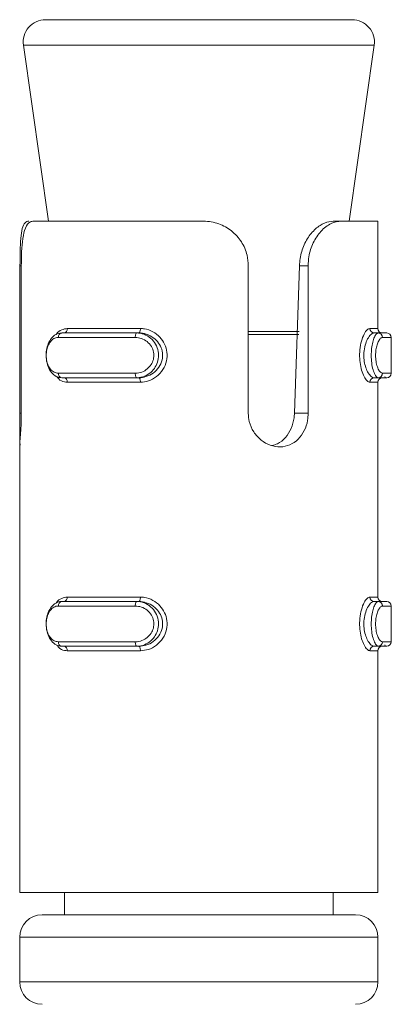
# Model space of a CAD drawing. Header units: millimetres. Extents: x -374 to 373, y -1423 to -22.
# Tile 37 of 39: x 259 to 267, y -44 to -22. Entities that reach past the tile are written whole.
import ezdxf

# ---------------------------------------------------------------- set-up
doc = ezdxf.new("R2010")
doc.units = ezdxf.units.MM

msp = doc.modelspace()

# ---------------------------------------------------------------- linework, layer by layer
at = {"color": 7, "linetype": 'Continuous', "lineweight": 15}
for p, q in [((259.642, -22.321), (266.489, -22.321)), ((259.147, -22.891), (259.708, -26.821)), ((266.423, -26.821), (266.984, -22.891)), ((259.378, -26.821), (263.128, -26.821)), ((266.251, -26.821), (266.07, -26.821)), ((266.251, -26.821), (267.066, -26.821)), ((267.066, -29.221), (267.066, -26.821)), ((259.071, -31.115), (259.071, -27.821)), ((259.101, -27.821), (259.101, -31.115)), ((264.17, -31.115), (264.17, -27.821)), ((265.203, -31.115), (265.311, -27.821)), ((265.509, -27.821), (265.509, -31.115)), ((260.003, -29.321), (261.677, -29.321)), ((261.728, -29.321), (261.677, -29.321)), ((266.981, -29.321), (267.074, -29.321)), ((267.074, -29.321), (267.265, -29.321)), ((267.365, -30.221), (267.365, -29.421)), ((261.677, -30.321), (260.003, -30.321)), ((261.728, -30.321), (261.677, -30.321)), ((266.981, -30.321), (267.074, -30.321)), ((267.265, -30.321), (267.074, -30.321)), ((267.066, -35.221), (267.066, -30.421)), ((259.066, -31.624), (259.066, -31.826)), ((259.066, -31.826), (259.066, -41.821)), ((260.003, -35.321), (261.677, -35.321)), ((261.728, -35.321), (261.677, -35.321)), ((266.981, -35.321), (267.074, -35.321)), ((267.074, -35.321), (267.265, -35.321)), ((267.365, -36.221), (267.365, -35.421)), ((261.677, -36.321), (260.003, -36.321)), ((261.728, -36.321), (261.677, -36.321)), ((266.981, -36.321), (267.074, -36.321)), ((267.066, -41.821), (267.066, -36.421)), ((267.265, -36.321), (267.074, -36.321)), ((259.066, -41.821), (267.066, -41.821)), ((260.066, -41.821), (260.066, -42.321)), ((266.066, -42.321), (266.066, -41.821)), ((259.566, -42.321), (266.566, -42.321)), ((259.066, -42.821), (259.066, -43.821)), ((267.066, -43.821), (267.066, -42.821))]:
    msp.add_line(p, q, dxfattribs=at)
at = {"color": 7, "linetype": 'Continuous', "lineweight": 0}
for p, q in [((260.922, -22.891), (259.147, -22.891)), ((266.984, -22.891), (260.922, -22.891)), ((259.071, -27.821), (259.101, -27.821)), ((265.509, -27.821), (265.311, -27.821)), ((260.127, -29.221), (261.761, -29.221)), ((266.885, -29.221), (267.066, -29.221)), ((261.645, -29.421), (259.928, -29.421)), ((264.17, -29.286), (265.307, -29.286)), ((265.297, -29.356), (264.17, -29.356)), ((267.365, -29.421), (267.169, -29.421)), ((259.928, -30.221), (261.645, -30.221)), ((267.169, -30.221), (267.365, -30.221)), ((261.761, -30.421), (260.127, -30.421)), ((267.066, -30.421), (266.885, -30.421)), ((259.071, -31.115), (259.101, -31.115)), ((265.509, -31.115), (265.203, -31.115)), ((260.127, -35.221), (261.761, -35.221)), ((266.885, -35.221), (267.066, -35.221)), ((261.645, -35.421), (259.928, -35.421)), ((267.365, -35.421), (267.169, -35.421)), ((259.928, -36.221), (261.645, -36.221)), ((267.169, -36.221), (267.365, -36.221)), ((261.761, -36.421), (260.127, -36.421)), ((267.066, -36.421), (266.885, -36.421)), ((267.066, -42.821), (259.066, -42.821)), ((259.066, -43.821), (267.066, -43.821))]:
    msp.add_line(p, q, dxfattribs=at)
at = {"color": 7, "linetype": 'Continuous', "lineweight": 0, "flags": 128}
for points in [[(261.761, -29.221), (261.76, -29.24), (261.758, -29.259), (261.755, -29.276), (261.751, -29.291), (261.746, -29.304), (261.74, -29.313), (261.734, -29.319), (261.728, -29.321)], [(261.677, -29.321), (261.671, -29.323), (261.665, -29.328), (261.659, -29.338), (261.655, -29.35), (261.651, -29.365), (261.648, -29.382), (261.646, -29.401), (261.645, -29.421)], [(261.645, -30.221), (261.646, -30.24), (261.648, -30.259), (261.651, -30.276), (261.655, -30.291), (261.659, -30.304), (261.665, -30.313), (261.671, -30.319), (261.677, -30.321)], [(261.728, -30.321), (261.734, -30.323), (261.74, -30.328), (261.746, -30.338), (261.751, -30.35), (261.755, -30.365), (261.758, -30.382), (261.76, -30.401), (261.761, -30.421)], [(261.677, -35.321), (261.671, -35.323), (261.665, -35.328), (261.659, -35.338), (261.655, -35.35), (261.651, -35.365), (261.648, -35.382), (261.646, -35.401), (261.645, -35.421)], [(261.761, -35.221), (261.76, -35.24), (261.758, -35.259), (261.755, -35.276), (261.751, -35.291), (261.746, -35.304), (261.74, -35.313), (261.734, -35.319), (261.728, -35.321)], [(261.645, -36.221), (261.646, -36.24), (261.648, -36.259), (261.651, -36.276), (261.655, -36.291), (261.659, -36.304), (261.665, -36.313), (261.671, -36.319), (261.677, -36.321)], [(261.728, -36.321), (261.734, -36.323), (261.74, -36.328), (261.746, -36.338), (261.751, -36.35), (261.755, -36.365), (261.758, -36.382), (261.76, -36.401), (261.761, -36.421)]]:
    msp.add_lwpolyline(points, dxfattribs=at)
at = {"color": 7, "linetype": 'Continuous', "lineweight": 15}
for centre, radius, start, end in [((259.642, -22.821), 0.5, 90, 188.1301), ((266.489, -22.821), 0.5, 351.8699, 90), ((267.166, -29.221), 0.1, 180, 270), ((267.265, -29.421), 0.1, 0, 90), ((267.166, -30.421), 0.1, 90, 180), ((267.265, -30.221), 0.1, 270, 0), ((267.166, -35.221), 0.1, 180, 270), ((267.265, -35.421), 0.1, 0, 90), ((267.265, -36.221), 0.1, 270, 0), ((267.166, -36.421), 0.1, 90, 180), ((259.566, -42.821), 0.5, 90, 180), ((266.566, -42.821), 0.5, 0, 90), ((259.566, -43.821), 0.5, 180, 270), ((266.566, -43.821), 0.5, 270, 0)]:
    msp.add_arc(centre, radius, start, end, dxfattribs=at)
at = {"color": 7, "linetype": 'Continuous', "lineweight": 0}
for centre, radius, start, end in [((260.038, -29.232), 0.0899, 280.0374, 7.3554), ((266.983, -29.223), 0.0978, 178.7105, 268.6498), ((260.018, -29.41), 0.0901, 99.6239, 187.1269), ((267.071, -29.418), 0.0976, 358.5996, 88.5194), ((260.018, -30.232), 0.0901, 172.864, 260.3852), ((260.038, -30.409), 0.0899, 352.6473, 79.9558), ((266.983, -30.418), 0.0978, 91.3564, 181.2875), ((267.071, -30.223), 0.0976, 271.472, 1.409), ((260.018, -35.41), 0.0901, 99.6148, 187.136), ((260.038, -35.232), 0.0899, 280.0442, 7.3527), ((266.983, -35.223), 0.0978, 178.7125, 268.6436), ((267.071, -35.418), 0.0976, 358.591, 88.528), ((260.018, -36.232), 0.0901, 172.8731, 260.3761), ((267.071, -36.223), 0.0976, 271.4806, 1.4004), ((260.038, -36.409), 0.0899, 352.6446, 79.9626), ((266.983, -36.418), 0.0978, 91.3502, 181.2895)]:
    msp.add_arc(centre, radius, start, end, dxfattribs=at)
at = {"color": 7, "linetype": 'Continuous', "lineweight": 15}
for points, knots in [([(259.071, -27.821), (259.072, -27.71), (259.073, -27.49), (259.085, -27.196), (259.118, -26.973), (259.177, -26.842), (259.238, -26.827), (259.267, -26.821)], [0, 0, 0, 0, 0.2041809, 0.4083736, 0.6123263, 0.8181289, 1, 1, 1, 1]), ([(259.378, -26.821), (259.352, -26.824), (259.276, -26.834), (259.188, -26.951), (259.131, -27.195), (259.105, -27.496), (259.102, -27.714), (259.101, -27.821)], [0, 0, 0, 0, 0.128832, 0.376934, 0.595706, 0.80206, 1, 1, 1, 1]), ([(264.17, -27.821), (264.165, -27.741), (264.152, -27.552), (264.03, -27.273), (263.808, -27.026), (263.512, -26.866), (263.273, -26.822), (263.144, -26.821), (263.128, -26.821)], [0, 0, 0, 0, 0.147078, 0.351354, 0.555299, 0.760038, 0.971377, 1, 1, 1, 1]), ([(265.311, -27.821), (265.323, -27.712), (265.347, -27.494), (265.484, -27.202), (265.668, -26.982), (265.878, -26.844), (266.005, -26.829), (266.07, -26.821)], [0, 0, 0, 0, 0.201317, 0.402868, 0.601709, 0.799283, 1, 1, 1, 1]), ([(266.251, -26.821), (266.174, -26.831), (266.02, -26.853), (265.788, -27.031), (265.612, -27.294), (265.521, -27.573), (265.512, -27.752), (265.509, -27.821)], [0, 0, 0, 0, 0.227112, 0.454904, 0.667249, 0.872122, 1, 1, 1, 1]), ([(260.003, -30.321), (260.003, -30.321), (259.957, -30.321), (259.879, -30.3), (259.77, -30.211), (259.694, -30.075), (259.654, -29.912), (259.653, -29.745), (259.686, -29.591), (259.75, -29.46), (259.843, -29.363), (259.936, -29.325), (259.988, -29.321), (260.003, -29.321), (260.003, -29.321)], [0, 0, 0, 0, 0.000037, 0.112218, 0.224485, 0.337099, 0.445584, 0.547542, 0.646165, 0.746789, 0.852427, 0.963254, 0.999963, 1, 1, 1, 1]), ([(261.728, -30.321), (261.728, -30.321), (261.781, -30.321), (261.893, -30.303), (262.051, -30.224), (262.18, -30.093), (262.254, -29.931), (262.263, -29.763), (262.214, -29.608), (262.116, -29.475), (261.977, -29.373), (261.839, -29.327), (261.755, -29.321), (261.728, -29.321), (261.728, -29.321)], [0, 0, 0, 0, 0.000038, 0.101129, 0.213606, 0.327129, 0.43587, 0.536189, 0.632076, 0.730789, 0.836855, 0.949308, 0.999962, 1, 1, 1, 1]), ([(267.233, -30.321), (267.233, -30.321), (267.229, -30.321), (267.223, -30.306), (267.217, -30.29)], [0, 0, 0, 0, 0.000335, 1, 1, 1, 1]), ([(259.077, -31.828), (259.073, -31.794), (259.064, -31.727), (259.066, -31.537), (259.071, -31.324), (259.071, -31.177), (259.071, -31.115)], [0, 0, 0, 0, 0.264144, 0.532099, 0.802397, 1, 1, 1, 1]), ([(259.101, -31.115), (259.101, -31.168), (259.1, -31.303), (259.088, -31.512), (259.074, -31.698), (259.064, -31.807), (259.066, -31.823), (259.067, -31.826)], [0, 0, 0, 0, 0.1668795, 0.4270681, 0.6902745, 0.9569785, 1, 1, 1, 1]), ([(265.509, -31.115), (265.506, -31.168), (265.499, -31.304), (265.43, -31.511), (265.294, -31.703), (265.106, -31.832), (264.886, -31.879), (264.658, -31.841), (264.448, -31.723), (264.282, -31.538), (264.186, -31.324), (264.175, -31.177), (264.17, -31.115)], [0, 0, 0, 0, 0.0675426, 0.1728511, 0.2793805, 0.3873244, 0.4946843, 0.6004069, 0.7059569, 0.8130294, 0.9210395, 1, 1, 1, 1]), ([(264.7, -31.834), (264.742, -31.824), (264.855, -31.796), (265.008, -31.663), (265.137, -31.461), (265.193, -31.264), (265.2, -31.148), (265.203, -31.115)], [0, 0, 0, 0, 0.145442, 0.396133, 0.649423, 0.901022, 1, 1, 1, 1]), ([(260.003, -36.321), (260.003, -36.321), (259.957, -36.321), (259.879, -36.3), (259.77, -36.211), (259.694, -36.075), (259.654, -35.912), (259.653, -35.745), (259.686, -35.591), (259.75, -35.46), (259.843, -35.363), (259.936, -35.325), (259.988, -35.321), (260.003, -35.321), (260.003, -35.321)], [0, 0, 0, 0, 0.0000366, 0.1122174, 0.2244868, 0.3370973, 0.4455859, 0.5475445, 0.6461669, 0.7467907, 0.852429, 0.9632544, 0.9999634, 1, 1, 1, 1]), ([(261.728, -36.321), (261.728, -36.321), (261.781, -36.321), (261.893, -36.303), (262.051, -36.224), (262.18, -36.093), (262.254, -35.931), (262.263, -35.763), (262.214, -35.608), (262.116, -35.475), (261.977, -35.373), (261.839, -35.327), (261.755, -35.321), (261.728, -35.321), (261.728, -35.321)], [0, 0, 0, 0, 0.000038, 0.101129, 0.213606, 0.327133, 0.435874, 0.536192, 0.632074, 0.730792, 0.836855, 0.949308, 0.999962, 1, 1, 1, 1]), ([(267.233, -36.321), (267.233, -36.321), (267.229, -36.321), (267.223, -36.306), (267.217, -36.29)], [0, 0, 0, 0, 0.000335, 1, 1, 1, 1])]:
    msp.add_open_spline(points, degree=3, knots=knots, dxfattribs=at)
at = {"color": 7, "linetype": 'Continuous', "lineweight": 0}
for points, knots in [([(259.88, -29.358), (259.882, -29.354), (259.912, -29.298), (259.997, -29.242), (260.085, -29.227), (260.127, -29.221)], [0, 0, 0, 0, 0.038687, 0.54562, 1, 1, 1, 1]), ([(261.761, -29.221), (261.791, -29.222), (261.887, -29.227), (262.044, -29.284), (262.201, -29.406), (262.31, -29.566), (262.365, -29.752), (262.355, -29.952), (262.273, -30.147), (262.128, -30.303), (261.948, -30.403), (261.821, -30.415), (261.761, -30.421)], [0, 0, 0, 0, 0.049966, 0.160721, 0.265971, 0.36526, 0.462973, 0.565669, 0.676021, 0.789422, 0.900469, 1, 1, 1, 1]), ([(266.885, -30.421), (266.876, -30.419), (266.845, -30.414), (266.788, -30.357), (266.725, -30.235), (266.678, -30.075), (266.654, -29.89), (266.658, -29.689), (266.694, -29.495), (266.755, -29.338), (266.824, -29.239), (266.865, -29.226), (266.885, -29.221)], [0, 0, 0, 0, 0.049965, 0.1607211, 0.2659695, 0.3652583, 0.4629715, 0.5656713, 0.6760236, 0.7894243, 0.9004677, 1, 1, 1, 1]), ([(259.928, -29.421), (259.917, -29.421), (259.874, -29.423), (259.804, -29.454), (259.731, -29.532), (259.682, -29.636), (259.656, -29.76), (259.657, -29.894), (259.688, -30.025), (259.747, -30.133), (259.83, -30.206), (259.895, -30.216), (259.928, -30.221)], [0, 0, 0, 0, 0.037283, 0.149823, 0.256283, 0.356426, 0.453448, 0.553209, 0.659992, 0.772414, 0.885916, 1, 1, 1, 1]), ([(261.645, -30.221), (261.661, -30.22), (261.722, -30.218), (261.827, -30.187), (261.94, -30.11), (262.021, -30.005), (262.064, -29.882), (262.063, -29.747), (262.011, -29.616), (261.915, -29.508), (261.787, -29.435), (261.693, -29.425), (261.645, -29.421)], [0, 0, 0, 0, 0.037282, 0.149826, 0.256282, 0.356423, 0.453446, 0.553206, 0.659994, 0.772418, 0.885916, 1, 1, 1, 1]), ([(261.677, -29.321), (261.677, -29.321), (261.734, -29.321), (261.844, -29.341), (261.995, -29.43), (262.108, -29.566), (262.168, -29.729), (262.169, -29.896), (262.12, -30.05), (262.025, -30.181), (261.892, -30.279), (261.767, -30.316), (261.696, -30.321), (261.677, -30.321), (261.677, -30.321)], [0, 0, 0, 0, 0.000034, 0.112215, 0.224486, 0.337098, 0.445587, 0.547545, 0.646169, 0.746791, 0.852429, 0.963254, 0.999966, 1, 1, 1, 1]), ([(266.981, -29.321), (266.981, -29.321), (266.964, -29.321), (266.918, -29.338), (266.852, -29.418), (266.79, -29.548), (266.754, -29.71), (266.749, -29.879), (266.774, -30.034), (266.821, -30.167), (266.884, -30.269), (266.939, -30.314), (266.972, -30.321), (266.981, -30.321), (266.981, -30.321)], [0, 0, 0, 0, 0.000039, 0.101133, 0.213607, 0.327135, 0.435875, 0.536193, 0.632076, 0.730793, 0.836856, 0.949309, 0.999961, 1, 1, 1, 1]), ([(267.074, -30.321), (267.074, -30.321), (267.056, -30.321), (267.026, -30.3), (266.977, -30.211), (266.938, -30.075), (266.917, -29.912), (266.916, -29.745), (266.934, -29.591), (266.967, -29.46), (267.01, -29.363), (267.049, -29.325), (267.068, -29.321), (267.074, -29.321), (267.074, -29.321)], [0, 0, 0, 0, 0.000039, 0.112218, 0.224487, 0.337099, 0.445583, 0.547542, 0.646165, 0.746787, 0.852427, 0.963249, 0.999961, 1, 1, 1, 1]), ([(267.169, -29.421), (267.164, -29.421), (267.144, -29.423), (267.107, -29.454), (267.063, -29.532), (267.031, -29.636), (267.013, -29.76), (267.013, -29.894), (267.035, -30.025), (267.073, -30.133), (267.122, -30.206), (267.153, -30.216), (267.169, -30.221)], [0, 0, 0, 0, 0.037284, 0.149823, 0.256282, 0.356425, 0.453448, 0.553209, 0.659993, 0.772416, 0.885917, 1, 1, 1, 1]), ([(260.127, -30.421), (260.106, -30.419), (260.038, -30.414), (259.953, -30.376), (259.907, -30.312), (259.894, -30.294)], [0, 0, 0, 0, 0.242211, 0.779102, 1, 1, 1, 1]), ([(259.88, -35.358), (259.882, -35.354), (259.912, -35.298), (259.997, -35.242), (260.085, -35.227), (260.127, -35.221)], [0, 0, 0, 0, 0.038687, 0.54562, 1, 1, 1, 1]), ([(261.677, -35.321), (261.677, -35.321), (261.734, -35.321), (261.844, -35.341), (261.995, -35.43), (262.108, -35.566), (262.168, -35.729), (262.169, -35.896), (262.12, -36.05), (262.025, -36.181), (261.892, -36.279), (261.767, -36.316), (261.696, -36.321), (261.677, -36.321), (261.677, -36.321)], [0, 0, 0, 0, 0.000034, 0.112215, 0.224485, 0.3371, 0.445584, 0.547543, 0.646167, 0.746789, 0.852427, 0.963254, 0.999966, 1, 1, 1, 1]), ([(261.761, -35.221), (261.791, -35.222), (261.887, -35.227), (262.044, -35.284), (262.201, -35.406), (262.31, -35.566), (262.365, -35.752), (262.355, -35.952), (262.273, -36.147), (262.128, -36.303), (261.948, -36.403), (261.821, -36.415), (261.761, -36.421)], [0, 0, 0, 0, 0.049966, 0.160722, 0.26597, 0.365259, 0.462972, 0.565672, 0.676024, 0.789422, 0.900469, 1, 1, 1, 1]), ([(266.885, -36.421), (266.876, -36.419), (266.845, -36.414), (266.788, -36.357), (266.725, -36.235), (266.678, -36.075), (266.654, -35.89), (266.658, -35.689), (266.694, -35.495), (266.755, -35.338), (266.824, -35.239), (266.865, -35.226), (266.885, -35.221)], [0, 0, 0, 0, 0.049965, 0.16072, 0.265971, 0.365259, 0.462973, 0.565668, 0.676021, 0.789424, 0.900468, 1, 1, 1, 1]), ([(266.981, -35.321), (266.981, -35.321), (266.964, -35.321), (266.918, -35.338), (266.852, -35.418), (266.79, -35.548), (266.754, -35.71), (266.749, -35.879), (266.774, -36.034), (266.821, -36.167), (266.884, -36.269), (266.939, -36.314), (266.972, -36.321), (266.981, -36.321), (266.981, -36.321)], [0, 0, 0, 0, 0.000039, 0.101133, 0.213607, 0.327132, 0.435871, 0.536189, 0.632077, 0.730791, 0.836856, 0.949309, 0.999961, 1, 1, 1, 1]), ([(267.074, -36.321), (267.074, -36.321), (267.056, -36.321), (267.026, -36.3), (266.977, -36.211), (266.938, -36.075), (266.917, -35.912), (266.916, -35.745), (266.934, -35.591), (266.967, -35.46), (267.01, -35.363), (267.049, -35.325), (267.068, -35.321), (267.074, -35.321), (267.074, -35.321)], [0, 0, 0, 0, 0.000039, 0.112218, 0.224489, 0.337097, 0.445586, 0.547544, 0.646167, 0.746788, 0.852429, 0.963249, 0.999961, 1, 1, 1, 1]), ([(259.928, -35.421), (259.917, -35.421), (259.874, -35.423), (259.804, -35.454), (259.731, -35.532), (259.682, -35.636), (259.656, -35.76), (259.657, -35.894), (259.688, -36.025), (259.747, -36.133), (259.83, -36.206), (259.895, -36.216), (259.928, -36.221)], [0, 0, 0, 0, 0.037282, 0.149822, 0.256282, 0.356424, 0.453446, 0.553207, 0.659995, 0.772417, 0.885915, 1, 1, 1, 1]), ([(261.645, -36.221), (261.661, -36.22), (261.722, -36.218), (261.827, -36.187), (261.94, -36.11), (262.021, -36.005), (262.064, -35.882), (262.063, -35.747), (262.011, -35.616), (261.915, -35.508), (261.787, -35.435), (261.693, -35.425), (261.645, -35.421)], [0, 0, 0, 0, 0.037282, 0.149827, 0.256283, 0.356424, 0.453448, 0.553208, 0.659991, 0.772416, 0.885917, 1, 1, 1, 1]), ([(267.169, -35.421), (267.164, -35.421), (267.144, -35.423), (267.107, -35.454), (267.063, -35.532), (267.031, -35.636), (267.013, -35.76), (267.013, -35.894), (267.035, -36.025), (267.073, -36.133), (267.122, -36.206), (267.153, -36.216), (267.169, -36.221)], [0, 0, 0, 0, 0.037284, 0.149822, 0.256281, 0.356423, 0.453447, 0.553207, 0.659996, 0.772418, 0.885916, 1, 1, 1, 1]), ([(260.127, -36.421), (260.106, -36.419), (260.038, -36.414), (259.953, -36.376), (259.907, -36.312), (259.894, -36.294)], [0, 0, 0, 0, 0.242213, 0.779101, 1, 1, 1, 1])]:
    msp.add_open_spline(points, degree=3, knots=knots, dxfattribs=at)

doc.saveas('drawing.dxf')
